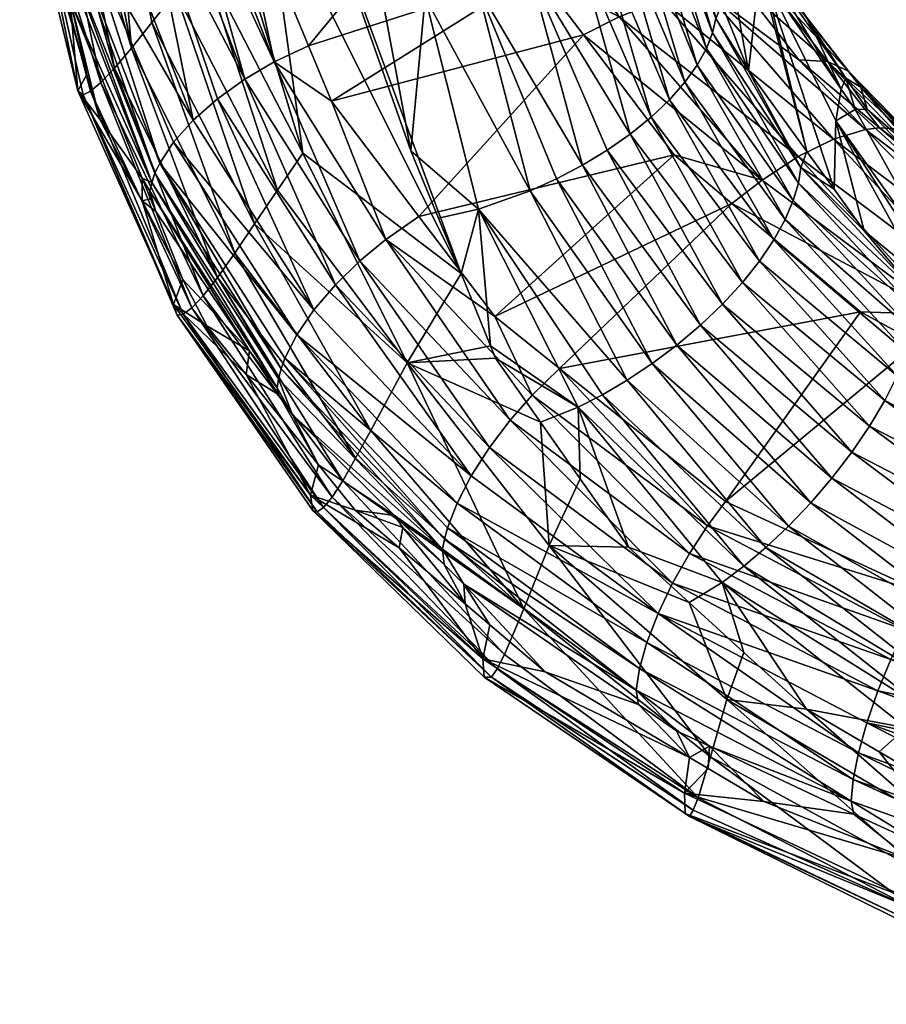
# Model space of a CAD drawing. Extents: x -0.025 to 0.025, y -0.183 to 0.024.
# Tile 1 of 256: x -0.01891 to -0.01126, y -0.18216 to -0.17347. Entities that reach past the tile are written whole.
import ezdxf

# ---------------------------------------------------------------- set-up
doc = ezdxf.new("R2010")
doc.units = 0
doc.layers.add('mesh', color=7, linetype='CONTINUOUS')

msp = doc.modelspace()

# ---------------------------------------------------------------- meshes
at = {"layer": 'mesh'}
mesh = msp.add_polyface(dxfattribs=at)
corners = [(-0.0157053, -0.1733051, 0.1618082), (-0.0158217, -0.1726823, 0.1614373), (-0.0164276, -0.1718772, 0.1611082), (-0.0159016, -0.1714135, 0.1607248), (-0.015458, -0.1746281, 0.1625959), (-0.0170342, -0.1725987, 0.1618075), (-0.0164089, -0.1746507, 0.1629461), (-0.0167436, -0.1722469, 0.1614423), (-0.017298, -0.1729279, 0.1622041), (-0.0178058, -0.1686953, 0.1600737), (-0.017534, -0.1732294, 0.1626318), (-0.0168349, -0.1752741, 0.163776), (-0.016634, -0.174978, 0.1633471), (-0.0177414, -0.173497, 0.1630886), (-0.0171621, -0.1757466, 0.1647086), (-0.0170109, -0.1755326, 0.164231), (-0.0179201, -0.1737233, 0.1635709), (-0.0180672, -0.1689957, 0.160493), (-0.0148713, -0.1731771, 0.1617556), (-0.0153545, -0.1713863, 0.1606982), (-0.0153326, -0.1732721, 0.161743), (-0.0148612, -0.1751446, 0.1628617), (-0.014404, -0.1749818, 0.1628178), (-0.0141721, -0.1748767, 0.1628324), (-0.0139443, -0.174757, 0.1628737), (-0.0161562, -0.1741924, 0.1700918), (-0.0166643, -0.1738444, 0.1698341), (-0.0163599, -0.1737016, 0.1698182), (-0.0156785, -0.1754105, 0.1707393), (-0.0171632, -0.1741709, 0.169711), (-0.0163124, -0.1760335, 0.1705419), (-0.0173771, -0.1743595, 0.1695724), (-0.0170441, -0.1720531, 0.1688994), (-0.0173159, -0.1721438, 0.168879), (-0.0174289, -0.1721815, 0.1688705), (-0.0169206, -0.1739965, 0.1697984), (-0.0175871, -0.1722559, 0.1688191), (-0.0174126, -0.1701709, 0.167892), (-0.013935, -0.1736066, 0.1699903), (-0.0153859, -0.175209, 0.1706894), (-0.0143515, -0.1730561, 0.1696712), (-0.0148698, -0.1718967, 0.1690268), (-0.0151606, -0.1712464, 0.1686654), (-0.0136194, -0.1734476, 0.1698907), (-0.0150153, -0.1757132, 0.1632786), (-0.0144109, -0.1730275, 0.1618626), (-0.014353, -0.1711525, 0.1609899), (-0.0145945, -0.171226, 0.1608878), (-0.0148224, -0.1712955, 0.1607915), (-0.0150419, -0.1713329, 0.160753), (-0.0154951, -0.1713933, 0.160705), (-0.0177821, -0.1723474, 0.1687559)]
mesh.append_faces([[corners[k] for k in face] for face in [(0, 1, 2, 2), (1, 3, 2, 2), (2, 4, 0, 0), (5, 6, 7, 7), (5, 8, 6, 6), (9, 8, 5, 5), (10, 11, 12, 12), (10, 13, 11, 11), (14, 15, 16, 16), (8, 12, 6, 6), (8, 10, 12, 12), (17, 10, 8, 8), (18, 19, 20, 20), (0, 20, 1, 1), (0, 4, 20, 20), (21, 20, 4, 4), (22, 20, 21, 21), (22, 18, 20, 20), (23, 18, 22, 22), (23, 24, 18, 18), (25, 26, 27, 27), (25, 28, 26, 26), (29, 30, 31, 31), (26, 32, 27, 27), (26, 33, 32, 32), (34, 33, 26, 26), (35, 34, 26, 26), (36, 34, 35, 35), (37, 32, 33, 33), (25, 38, 39, 39), (25, 40, 38, 38), (27, 40, 25, 25), (27, 41, 40, 40), (32, 41, 27, 27), (32, 42, 41, 41), (43, 40, 41, 41), (2, 44, 4, 4), (7, 44, 2, 2), (7, 6, 44, 44), (45, 46, 47, 47), (18, 48, 49, 49), (18, 47, 48, 48), (20, 19, 50, 50), (18, 49, 19, 19), (1, 50, 3, 3), (1, 20, 50, 50), (45, 47, 18, 18), (51, 36, 35, 35), (29, 51, 35, 35), (29, 31, 51, 51)]])
mesh = msp.add_polyface(dxfattribs=at)
corners = [(-0.0188713, -0.1716762, 0.1662495), (-0.0188017, -0.1722757, 0.166565), (-0.0188778, -0.1721017, 0.1655249), (-0.0183947, -0.1740996, 0.1665936), (-0.0182008, -0.1743493, 0.167701), (-0.0178273, -0.1750702, 0.1681134), (-0.0183152, -0.1739545, 0.1674847), (-0.0184429, -0.1735138, 0.1672433), (-0.0170109, -0.1755326, 0.164231), (-0.0177414, -0.173497, 0.1630886), (-0.0179201, -0.1737233, 0.1635709), (-0.0188097, -0.172082, 0.1645216), (-0.0181306, -0.1713655, 0.161983), (-0.017534, -0.1732294, 0.1626318), (-0.0183259, -0.1715999, 0.1624664), (-0.0184914, -0.1717898, 0.1629722), (-0.0181912, -0.1740268, 0.1645858), (-0.018627, -0.1719307, 0.163489), (-0.01807, -0.1739013, 0.1640736), (-0.0172882, -0.1759091, 0.1652038), (-0.0171621, -0.1757466, 0.1647086), (-0.0174659, -0.1760711, 0.1662076), (-0.0182839, -0.1741029, 0.1650986), (-0.0183483, -0.1741366, 0.1656062), (-0.0173894, -0.1760163, 0.1657065), (-0.0180672, -0.1689957, 0.160493), (-0.018458, -0.1733084, 0.1677181), (-0.0178268, -0.17487, 0.1685891), (-0.018514, -0.1731699, 0.1676409), (-0.0188457, -0.1714628, 0.1667269), (-0.0177427, -0.174909, 0.1689349), (-0.0184757, -0.173025, 0.1678859), (-0.0184598, -0.1729648, 0.1679878), (-0.0177139, -0.1748262, 0.1690549), (-0.0183941, -0.1728689, 0.1681282), (-0.0176722, -0.1747385, 0.1691718), (-0.0189069, -0.170956, 0.1667785), (-0.0188208, -0.1708114, 0.1670311), (-0.0183132, -0.1727509, 0.1683011), (-0.0175495, -0.1745522, 0.1693889), (-0.0173771, -0.1743595, 0.1695724), (-0.0180827, -0.172541, 0.1685623), (-0.0177821, -0.1723474, 0.1687559), (-0.0179779, -0.1703022, 0.1677848), (-0.0175871, -0.1722559, 0.1688191), (-0.0184844, -0.170528, 0.1674837)]
mesh.append_faces([[corners[k] for k in face] for face in [(0, 1, 2, 2), (3, 4, 5, 5), (3, 6, 4, 4), (7, 6, 3, 3), (8, 9, 10, 10), (2, 3, 11, 11), (2, 7, 3, 3), (1, 7, 2, 2), (12, 9, 13, 13), (12, 10, 9, 9), (14, 10, 12, 12), (14, 15, 10, 10), (16, 17, 11, 11), (16, 18, 17, 17), (19, 18, 16, 16), (18, 15, 17, 17), (18, 10, 15, 15), (20, 10, 18, 18), (21, 22, 23, 23), (23, 11, 3, 3), (22, 11, 23, 23), (22, 16, 11, 11), (24, 16, 22, 22), (25, 12, 13, 13), (4, 26, 27, 27), (6, 26, 4, 4), (7, 26, 6, 6), (7, 28, 26, 26), (1, 28, 7, 7), (1, 29, 28, 28), (0, 29, 1, 1), (30, 27, 26, 26), (31, 26, 28, 28), (31, 30, 26, 26), (32, 30, 31, 31), (32, 33, 30, 30), (34, 33, 32, 32), (34, 35, 33, 33), (31, 28, 29, 29), (36, 31, 29, 29), (36, 32, 31, 31), (37, 34, 32, 32), (38, 35, 34, 34), (38, 39, 35, 35), (38, 40, 39, 39), (41, 40, 38, 38), (41, 42, 40, 40), (42, 43, 44, 44), (37, 38, 34, 34), (45, 41, 38, 38)]])
mesh = msp.add_polyface(dxfattribs=at)
corners = [(-0.0127667, -0.1734613, 0.1641962), (-0.0129489, -0.1727241, 0.1639647), (-0.0132119, -0.1719844, 0.1632672), (-0.0127141, -0.1733387, 0.1643637), (-0.0144109, -0.1730275, 0.1618626), (-0.0148713, -0.1731771, 0.1617556), (-0.0139443, -0.174757, 0.1628737), (-0.0133059, -0.1722214, 0.1628897), (-0.0127963, -0.1735894, 0.1640064), (-0.0132466, -0.1721003, 0.1630788), (-0.0128507, -0.1737272, 0.1638177), (-0.0133912, -0.1723457, 0.1627034), (-0.0129318, -0.1738729, 0.163634), (-0.0135031, -0.1724711, 0.162524), (-0.0130404, -0.1740243, 0.1634598), (-0.0136412, -0.1725952, 0.1623555), (-0.0131762, -0.1741785, 0.1632995), (-0.013804, -0.1727153, 0.1622019), (-0.0133377, -0.1743322, 0.1631575), (-0.0139891, -0.1728289, 0.1620667), (-0.0135222, -0.174482, 0.1630374), (-0.013726, -0.1746246, 0.1629422), (-0.0120405, -0.1749147, 0.1648884), (-0.012086, -0.1750685, 0.1646987), (-0.0121576, -0.1752361, 0.1645165), (-0.0122565, -0.1754149, 0.1643471), (-0.0123825, -0.1756018, 0.1641952), (-0.0120192, -0.1747761, 0.1650811), (-0.0153859, -0.175209, 0.1706894), (-0.013935, -0.1736066, 0.1699903), (-0.0131347, -0.1746641, 0.1706036), (-0.0117309, -0.1745259, 0.1702109), (-0.0132442, -0.1732974, 0.1696993), (-0.0128772, -0.1731998, 0.1694265), (-0.0120418, -0.1746799, 0.1705119), (-0.012359, -0.174887, 0.1707358), (-0.0136194, -0.1734476, 0.1698907), (-0.0143515, -0.1730561, 0.1696712), (-0.0120791, -0.1733059, 0.1682797), (-0.0126899, -0.1725193, 0.1682898), (-0.0124864, -0.1726388, 0.1678828), (-0.0122741, -0.1732043, 0.1686915), (-0.0129761, -0.172458, 0.1686729), (-0.0125456, -0.1731672, 0.1690832), (-0.0145177, -0.1717936, 0.1689594), (-0.012037, -0.1738277, 0.1694741), (-0.013692, -0.1716781, 0.1685643), (-0.0128175, -0.1719283, 0.1674711), (-0.0123705, -0.1728026, 0.167481), (-0.0124803, -0.1739248, 0.1647457), (-0.0141922, -0.1710779, 0.161105), (-0.0128694, -0.1717776, 0.1660569), (-0.0123799, -0.1730324, 0.1668054), (-0.0123701, -0.1729206, 0.167087), (-0.0126198, -0.1722692, 0.1667109), (-0.0123415, -0.1730888, 0.166841), (-0.0127003, -0.172102, 0.1670706)]
mesh.append_faces([[corners[k] for k in face] for face in [(0, 1, 2, 2), (0, 3, 1, 1), (4, 5, 6, 6), (7, 8, 9, 9), (7, 10, 8, 8), (11, 10, 7, 7), (11, 12, 10, 10), (13, 12, 11, 11), (13, 14, 12, 12), (15, 14, 13, 13), (15, 16, 14, 14), (17, 16, 15, 15), (17, 18, 16, 16), (19, 18, 17, 17), (19, 20, 18, 18), (4, 20, 19, 19), (4, 21, 20, 20), (6, 21, 4, 4), (10, 22, 8, 8), (12, 23, 10, 10), (14, 24, 12, 12), (16, 25, 14, 14), (18, 26, 16, 16), (0, 8, 27, 27), (0, 9, 8, 8), (2, 9, 0, 0), (28, 29, 30, 30), (31, 32, 33, 33), (31, 34, 32, 32), (35, 29, 36, 36), (35, 30, 29, 29), (29, 37, 36, 36), (38, 39, 40, 40), (41, 42, 39, 39), (43, 42, 41, 41), (32, 36, 44, 44), (34, 36, 32, 32), (34, 35, 36, 36), (33, 43, 45, 45), (46, 43, 33, 33), (46, 42, 43, 43), (47, 48, 40, 40), (49, 3, 0, 0), (19, 50, 4, 4), (3, 51, 1, 1), (49, 51, 3, 3), (49, 52, 51, 51), (52, 53, 54, 54), (52, 55, 53, 53), (56, 53, 48, 48)]])
mesh = msp.add_polyface(dxfattribs=at)
corners = [(-0.0128507, -0.1737272, 0.1638177), (-0.012086, -0.1750685, 0.1646987), (-0.0120405, -0.1749147, 0.1648884), (-0.0120192, -0.1747761, 0.1650811), (-0.0127963, -0.1735894, 0.1640064), (-0.0106773, -0.1758124, 0.1667411), (-0.0115408, -0.1742649, 0.1675839), (-0.0117095, -0.1743661, 0.1668668), (-0.0117258, -0.1749681, 0.1654757), (-0.0123415, -0.1730888, 0.166841), (-0.0119665, -0.1746352, 0.1652428), (-0.0119656, -0.1734591, 0.1678765), (-0.0118857, -0.1736128, 0.1675132), (-0.0116225, -0.173989, 0.1677447), (-0.0128772, -0.1731998, 0.1694265), (-0.0114483, -0.174441, 0.1698455), (-0.0117309, -0.1745259, 0.1702109), (-0.01091, -0.1747162, 0.1684229), (-0.0109685, -0.1746682, 0.1681797), (-0.0108575, -0.1747657, 0.1682438), (-0.010938, -0.1746319, 0.1686132), (-0.0114888, -0.1740681, 0.1682539), (-0.010982, -0.1745594, 0.1688127), (-0.0115985, -0.1739259, 0.1686583), (-0.0111202, -0.1744582, 0.1692286), (-0.0117829, -0.1738417, 0.1690744), (-0.0110426, -0.1745008, 0.1690188), (-0.0113242, -0.1744274, 0.1696456), (-0.012037, -0.1738277, 0.1694741), (-0.0112143, -0.1744334, 0.1694388), (-0.0124864, -0.1726388, 0.1678828), (-0.0123705, -0.1728026, 0.167481), (-0.0120791, -0.1733059, 0.1682797), (-0.0122741, -0.1732043, 0.1686915), (-0.0126899, -0.1725193, 0.1682898), (-0.0125456, -0.1731672, 0.1690832), (-0.0099584, -0.1754657, 0.1703031), (-0.0098697, -0.175454, 0.1700914), (-0.0097929, -0.175463, 0.1698777), (-0.0124803, -0.1739248, 0.1647457), (-0.0127667, -0.1734613, 0.1641962), (-0.0116639, -0.1740842, 0.1674698), (-0.0123799, -0.1730324, 0.1668054), (-0.0114323, -0.1742608, 0.167912), (-0.0105739, -0.1751559, 0.1681236), (-0.0123701, -0.1729206, 0.167087)]
mesh.append_faces([[corners[k] for k in face] for face in [(0, 1, 2, 2), (3, 4, 2, 2), (5, 6, 7, 7), (8, 9, 10, 10), (8, 7, 9, 9), (11, 12, 13, 13), (14, 15, 16, 16), (17, 18, 19, 19), (20, 18, 17, 17), (20, 21, 18, 18), (22, 21, 20, 20), (22, 23, 21, 21), (23, 24, 25, 25), (23, 26, 24, 24), (22, 26, 23, 23), (25, 27, 28, 28), (25, 29, 27, 27), (24, 29, 25, 25), (11, 30, 31, 31), (32, 30, 11, 11), (33, 34, 32, 32), (21, 11, 13, 13), (21, 32, 11, 11), (23, 32, 21, 21), (23, 33, 32, 32), (25, 33, 23, 23), (25, 35, 33, 33), (28, 35, 25, 25), (29, 36, 27, 27), (24, 37, 29, 29), (26, 38, 24, 24), (15, 28, 27, 27), (14, 28, 15, 15), (39, 3, 10, 10), (39, 40, 3, 3), (9, 7, 41, 41), (7, 6, 41, 41), (10, 42, 39, 39), (10, 9, 42, 42), (43, 44, 18, 18), (43, 6, 44, 44), (13, 6, 43, 43), (13, 41, 6, 6), (12, 41, 13, 13), (45, 41, 12, 12), (45, 9, 41, 41), (11, 45, 12, 12), (21, 43, 18, 18), (13, 43, 21, 21), (11, 31, 45, 45)]])
mesh = msp.add_polyface(dxfattribs=at)
corners = [(-0.01755, -0.1759845, 0.1676583), (-0.0174676, -0.1757647, 0.1685106), (-0.0172554, -0.1761743, 0.1687449), (-0.016911, -0.1766031, 0.1690017), (-0.0168349, -0.1752741, 0.163776), (-0.0177414, -0.173497, 0.1630886), (-0.0170109, -0.1755326, 0.164231), (-0.0158113, -0.1770982, 0.1648918), (-0.0172882, -0.1759091, 0.1652038), (-0.0171621, -0.1757466, 0.1647086), (-0.01807, -0.1739013, 0.1640736), (-0.0160581, -0.1775405, 0.1658109), (-0.0159442, -0.1773422, 0.1653415), (-0.0163434, -0.1776686, 0.1686698), (-0.0175178, -0.1760804, 0.166702), (-0.0163225, -0.1778047, 0.16775), (-0.0162848, -0.177814, 0.1672717), (-0.0174659, -0.1760711, 0.1662076), (-0.0173894, -0.1760163, 0.1657065), (-0.0182839, -0.1741029, 0.1650986), (-0.0162282, -0.1777768, 0.1667851), (-0.0161527, -0.1776867, 0.1662954), (-0.0183483, -0.1741366, 0.1656062), (-0.0178273, -0.1750702, 0.1681134), (-0.0183947, -0.1740996, 0.1665936), (-0.0181912, -0.1740268, 0.1645858), (-0.0177075, -0.1751653, 0.1687538), (-0.0168812, -0.1763939, 0.1694714), (-0.0166205, -0.1767814, 0.1696977), (-0.0177527, -0.1750534, 0.1686914), (-0.0178268, -0.17487, 0.1685891), (-0.0182008, -0.1743493, 0.167701), (-0.0177591, -0.1749863, 0.1688135), (-0.0177427, -0.174909, 0.1689349), (-0.0176722, -0.1747385, 0.1691718), (-0.0175495, -0.1745522, 0.1693889), (-0.0164631, -0.1762533, 0.170374), (-0.0163124, -0.1760335, 0.1705419), (-0.0173771, -0.1743595, 0.1695724), (-0.0165681, -0.1764587, 0.1701684), (-0.0166025, -0.1765529, 0.1700559), (-0.0177139, -0.1748262, 0.1690549), (-0.0166253, -0.17664, 0.1699393), (-0.0166368, -0.1767196, 0.1698205), (-0.0161232, -0.1758118, 0.1706613), (-0.0171632, -0.1741709, 0.169711), (-0.016501, -0.1769591, 0.1698016)]
mesh.append_faces([[corners[k] for k in face] for face in [(0, 1, 2, 2), (3, 0, 2, 2), (4, 5, 6, 6), (6, 7, 4, 4), (8, 9, 10, 10), (11, 9, 8, 8), (12, 6, 9, 9), (13, 0, 3, 3), (13, 14, 0, 0), (15, 16, 14, 14), (17, 18, 19, 19), (20, 18, 17, 17), (20, 21, 18, 18), (14, 22, 0, 0), (14, 17, 22, 22), (16, 17, 14, 14), (16, 20, 17, 17), (0, 23, 1, 1), (0, 24, 23, 23), (22, 24, 0, 0), (18, 8, 25, 25), (21, 8, 18, 18), (21, 11, 8, 8), (1, 23, 26, 26), (27, 1, 26, 26), (3, 27, 28, 28), (2, 27, 3, 3), (2, 1, 27, 27), (23, 29, 26, 26), (23, 30, 29, 29), (31, 30, 23, 23), (32, 30, 33, 33), (32, 29, 30, 30), (26, 29, 32, 32), (34, 35, 36, 36), (37, 35, 38, 38), (37, 36, 35, 35), (39, 34, 36, 36), (40, 34, 39, 39), (40, 41, 34, 34), (42, 41, 40, 40), (42, 33, 41, 41), (43, 33, 42, 42), (43, 32, 33, 33), (27, 32, 43, 43), (27, 26, 32, 32), (44, 37, 45, 45), (43, 28, 27, 27), (43, 46, 28, 28), (42, 46, 43, 43)]])
mesh = msp.add_polyface(dxfattribs=at)
corners = [(-0.0154887, -0.1765, 0.1640634), (-0.0147107, -0.1764598, 0.1637483), (-0.0147549, -0.1763516, 0.1636802), (-0.0143144, -0.1770238, 0.1641216), (-0.0168349, -0.1752741, 0.163776), (-0.016634, -0.174978, 0.1633471), (-0.0158113, -0.1770982, 0.1648918), (-0.0160581, -0.1775405, 0.1658109), (-0.0159442, -0.1773422, 0.1653415), (-0.0171621, -0.1757466, 0.1647086), (-0.0170109, -0.1755326, 0.164231), (-0.0164089, -0.1746507, 0.1629461), (-0.0139815, -0.176892, 0.1639567), (-0.0148612, -0.1751446, 0.1628617), (-0.0133286, -0.1765071, 0.1638325), (-0.0119317, -0.1777363, 0.1647312), (-0.0131114, -0.1763443, 0.1638454), (-0.0135493, -0.1766538, 0.1638486), (-0.0121276, -0.1779415, 0.1647481), (-0.015458, -0.1746281, 0.1625959), (-0.0152146, -0.1752247, 0.1629713), (-0.0135222, -0.174482, 0.1630374), (-0.0125343, -0.1757926, 0.1640659), (-0.0133377, -0.1743322, 0.1631575), (-0.0127092, -0.175983, 0.1639628), (-0.013726, -0.1746246, 0.1629422), (-0.0129031, -0.1761683, 0.1638888), (-0.0139443, -0.174757, 0.1628737), (-0.0141721, -0.1748767, 0.1628324), (-0.014404, -0.1749818, 0.1628178), (-0.0137684, -0.1767824, 0.1638911), (-0.0149247, -0.1774962, 0.1714272), (-0.0164631, -0.1762533, 0.170374), (-0.0163124, -0.1760335, 0.1705419), (-0.0143866, -0.1767853, 0.1715688), (-0.0147181, -0.1760903, 0.1712075), (-0.0141459, -0.1765493, 0.1714933), (-0.0156785, -0.1754105, 0.1707393), (-0.0153859, -0.175209, 0.1706894), (-0.0161562, -0.1741924, 0.1700918), (-0.0147651, -0.1772477, 0.1715301), (-0.0159073, -0.1756006, 0.1707268), (-0.0145817, -0.1770065, 0.1715766), (-0.0161232, -0.1758118, 0.1706613), (-0.0169206, -0.1739965, 0.1697984), (-0.0171632, -0.1741709, 0.169711), (-0.0166643, -0.1738444, 0.1698341), (-0.0165681, -0.1764587, 0.1701684), (-0.0151617, -0.1780554, 0.170967), (-0.0166025, -0.1765529, 0.1700559), (-0.0126259, -0.1750934, 0.1708644), (-0.0131347, -0.1746641, 0.1706036), (-0.0150153, -0.1757132, 0.1632786)]
mesh.append_faces([[corners[k] for k in face] for face in [(0, 1, 2, 2), (0, 3, 1, 1), (4, 0, 5, 5), (4, 6, 0, 0), (7, 8, 9, 9), (8, 6, 10, 10), (11, 5, 0, 0), (12, 1, 3, 3), (12, 2, 1, 1), (13, 2, 12, 12), (14, 15, 16, 16), (17, 18, 14, 14), (13, 19, 20, 20), (21, 22, 23, 23), (21, 24, 22, 22), (25, 24, 21, 21), (25, 26, 24, 24), (27, 26, 25, 25), (27, 16, 26, 26), (28, 16, 27, 27), (28, 14, 16, 16), (29, 14, 28, 28), (29, 17, 14, 14), (13, 17, 29, 29), (13, 30, 17, 17), (12, 30, 13, 13), (31, 32, 33, 33), (34, 35, 36, 36), (37, 35, 34, 34), (37, 38, 35, 35), (39, 38, 37, 37), (40, 41, 42, 42), (43, 41, 40, 40), (43, 44, 41, 41), (45, 44, 43, 43), (43, 31, 33, 33), (40, 31, 43, 43), (42, 37, 34, 34), (41, 37, 42, 42), (41, 46, 37, 37), (44, 46, 41, 41), (47, 48, 49, 49), (35, 50, 36, 36), (35, 51, 50, 50), (38, 51, 35, 35), (20, 19, 52, 52), (52, 0, 2, 2), (11, 0, 52, 52), (13, 52, 2, 2), (20, 52, 13, 13)]])
mesh = msp.add_polyface(dxfattribs=at)
corners = [(-0.0120192, -0.1747761, 0.1650811), (-0.0117258, -0.1749681, 0.1654757), (-0.0119665, -0.1746352, 0.1652428), (-0.0114593, -0.1753367, 0.1657336), (-0.0109773, -0.1759097, 0.1658905), (-0.0109437, -0.1757628, 0.1660513), (-0.0103636, -0.1765493, 0.1660546), (-0.012086, -0.1750685, 0.1646987), (-0.0109897, -0.1760554, 0.1656924), (-0.0120405, -0.1749147, 0.1648884), (-0.0110243, -0.1762224, 0.1654992), (-0.0121576, -0.1752361, 0.1645165), (-0.0110832, -0.1764093, 0.1653163), (-0.0122565, -0.1754149, 0.1643471), (-0.0111677, -0.1766138, 0.1651495), (-0.0123825, -0.1756018, 0.1641952), (-0.0112779, -0.176832, 0.1650046), (-0.0125343, -0.1757926, 0.1640659), (-0.0114126, -0.1770592, 0.164887), (-0.0127092, -0.175983, 0.1639628), (-0.0115691, -0.1772896, 0.1648007), (-0.0129031, -0.1761683, 0.1638888), (-0.0117438, -0.1775173, 0.1647484), (-0.0131114, -0.1763443, 0.1638454), (-0.0119317, -0.1777363, 0.1647312), (-0.0133286, -0.1765071, 0.1638325), (-0.0121276, -0.1779415, 0.1647481), (-0.0129318, -0.1738729, 0.163634), (-0.0130404, -0.1740243, 0.1634598), (-0.0131762, -0.1741785, 0.1632995), (-0.0133377, -0.1743322, 0.1631575), (-0.0100116, -0.1780964, 0.1655881), (-0.0099016, -0.177837, 0.1656957), (-0.0098132, -0.1775914, 0.1658353), (-0.0104439, -0.1769168, 0.1656752), (-0.0103924, -0.1767216, 0.1658591), (-0.0117095, -0.1743661, 0.1668668), (-0.0106587, -0.1759984, 0.166227), (-0.0106773, -0.1758124, 0.1667411), (-0.0126822, -0.1777232, 0.1722245), (-0.0114935, -0.1760489, 0.1714447), (-0.0109917, -0.1763237, 0.1716203), (-0.0141459, -0.1765493, 0.1714933), (-0.0126259, -0.1750934, 0.1708644), (-0.0107759, -0.1760728, 0.1714642), (-0.0117309, -0.1745259, 0.1702109), (-0.0114483, -0.174441, 0.1698455), (-0.0102819, -0.1756246, 0.1708914), (-0.0105268, -0.1758222, 0.1712145), (-0.0120418, -0.1746799, 0.1705119), (-0.0131347, -0.1746641, 0.1706036), (-0.012359, -0.174887, 0.1707358), (-0.0105739, -0.1751559, 0.1681236), (-0.0115408, -0.1742649, 0.1675839)]
mesh.append_faces([[corners[k] for k in face] for face in [(0, 1, 2, 2), (0, 3, 1, 1), (4, 3, 0, 0), (4, 5, 3, 3), (6, 5, 4, 4), (7, 8, 9, 9), (7, 10, 8, 8), (11, 10, 7, 7), (11, 12, 10, 10), (13, 12, 11, 11), (13, 14, 12, 12), (15, 14, 13, 13), (15, 16, 14, 14), (17, 16, 15, 15), (17, 18, 16, 16), (19, 18, 17, 17), (19, 20, 18, 18), (21, 20, 19, 19), (21, 22, 20, 20), (23, 22, 21, 21), (23, 24, 22, 22), (25, 26, 24, 24), (27, 11, 7, 7), (28, 13, 11, 11), (29, 15, 13, 13), (30, 17, 15, 15), (31, 18, 20, 20), (32, 16, 18, 18), (33, 14, 16, 16), (34, 12, 14, 14), (35, 10, 12, 12), (6, 8, 10, 10), (4, 9, 8, 8), (0, 9, 4, 4), (3, 36, 1, 1), (36, 37, 38, 38), (36, 5, 37, 37), (3, 5, 36, 36), (39, 40, 41, 41), (42, 40, 39, 39), (42, 43, 40, 40), (44, 41, 40, 40), (45, 46, 47, 47), (48, 49, 45, 45), (48, 44, 49, 49), (43, 50, 51, 51), (44, 51, 49, 49), (44, 43, 51, 51), (40, 43, 44, 44), (38, 52, 53, 53)]])
mesh = msp.add_polyface(dxfattribs=at)
corners = [(-0.0103636, -0.1765493, 0.1660546), (-0.0106587, -0.1759984, 0.166227), (-0.0109437, -0.1757628, 0.1660513), (-0.0103365, -0.1762648, 0.1664256), (-0.0103924, -0.1767216, 0.1658591), (-0.0096804, -0.1769861, 0.1663841), (-0.0097034, -0.1771627, 0.1661862), (-0.0104439, -0.1769168, 0.1656752), (-0.0097472, -0.1773653, 0.166001), (-0.0098132, -0.1775914, 0.1658353), (-0.0094166, -0.1768197, 0.1668565), (-0.0096643, -0.1766946, 0.1667566), (-0.0111677, -0.1766138, 0.1651495), (-0.0110832, -0.1764093, 0.1653163), (-0.0110243, -0.1762224, 0.1654992), (-0.0109773, -0.1759097, 0.1658905), (-0.0109897, -0.1760554, 0.1656924), (-0.0106773, -0.1758124, 0.1667411), (-0.0096569, -0.1758872, 0.1685431), (-0.0101496, -0.1755469, 0.1683604), (-0.0109232, -0.1785393, 0.1727705), (-0.0109917, -0.1763237, 0.1716203), (-0.0098332, -0.1769583, 0.1720259), (-0.01008, -0.1754485, 0.1686925), (-0.0095727, -0.1757234, 0.1688863), (-0.010562, -0.1750252, 0.1684144), (-0.0114483, -0.174441, 0.1698455), (-0.0100577, -0.1754984, 0.1705093), (-0.0102819, -0.1756246, 0.1708914), (-0.01091, -0.1747162, 0.1684229), (-0.0085907, -0.17646, 0.1714369), (-0.0105268, -0.1758222, 0.1712145), (-0.0087662, -0.1766872, 0.1717748), (-0.0117309, -0.1745259, 0.1702109), (-0.0089439, -0.1769669, 0.1720426), (-0.0107759, -0.1760728, 0.1714642), (-0.0108575, -0.1747657, 0.1682438), (-0.0112143, -0.1744334, 0.1694388), (-0.0098697, -0.175454, 0.1700914), (-0.0099584, -0.1754657, 0.1703031), (-0.0111202, -0.1744582, 0.1692286), (-0.0097929, -0.175463, 0.1698777), (-0.0110426, -0.1745008, 0.1690188), (-0.0097287, -0.1754916, 0.1696654), (-0.010982, -0.1745594, 0.1688127), (-0.0096773, -0.1755383, 0.1694579), (-0.010938, -0.1746319, 0.1686132), (-0.0096387, -0.1756013, 0.1692578), (-0.0096125, -0.1756782, 0.1690676), (-0.0113242, -0.1744274, 0.1696456), (-0.0099816, -0.1765344, 0.1666287), (-0.0105739, -0.1751559, 0.1681236), (-0.0109685, -0.1746682, 0.1681797)]
mesh.append_faces([[corners[k] for k in face] for face in [(0, 1, 2, 2), (3, 1, 0, 0), (4, 5, 0, 0), (4, 6, 5, 5), (7, 6, 4, 4), (7, 8, 6, 6), (9, 8, 7, 7), (5, 10, 11, 11), (7, 12, 9, 9), (4, 13, 7, 7), (0, 14, 4, 4), (15, 16, 0, 0), (17, 1, 3, 3), (10, 18, 19, 19), (20, 21, 22, 22), (23, 18, 24, 24), (23, 19, 18, 18), (25, 19, 23, 23), (26, 27, 28, 28), (29, 25, 23, 23), (30, 28, 27, 27), (31, 28, 32, 32), (33, 28, 31, 31), (34, 35, 31, 31), (34, 21, 35, 35), (22, 21, 34, 34), (29, 36, 25, 25), (37, 38, 39, 39), (40, 41, 38, 38), (42, 43, 41, 41), (44, 43, 42, 42), (44, 45, 43, 43), (46, 45, 44, 44), (46, 47, 45, 45), (29, 47, 46, 46), (29, 48, 47, 47), (23, 48, 29, 29), (23, 24, 48, 48), (27, 49, 39, 39), (26, 49, 27, 27), (5, 11, 50, 50), (0, 50, 3, 3), (0, 5, 50, 50), (51, 10, 19, 19), (51, 11, 10, 10), (50, 11, 51, 51), (50, 51, 17, 17), (17, 3, 50, 50), (25, 51, 19, 19), (36, 51, 25, 25), (52, 51, 36, 36)]])
mesh = msp.add_polyface(dxfattribs=at)
corners = [(-0.0163434, -0.1776686, 0.1686698), (-0.0162711, -0.1773996, 0.1694789), (-0.0159491, -0.1778004, 0.169719), (-0.016911, -0.1766031, 0.1690017), (-0.0148216, -0.1791109, 0.1695807), (-0.0147612, -0.1788125, 0.1703538), (-0.0142733, -0.1792283, 0.1706145), (-0.014462, -0.1786696, 0.165908), (-0.0159442, -0.1773422, 0.1653415), (-0.0160581, -0.1775405, 0.1658109), (-0.0158113, -0.1770982, 0.1648918), (-0.0154887, -0.1765, 0.1640634), (-0.0142392, -0.1781133, 0.1650903), (-0.0143144, -0.1770238, 0.1641216), (-0.0163225, -0.1778047, 0.16775), (-0.01481, -0.1792729, 0.168692), (-0.0147474, -0.1792745, 0.1677564), (-0.0155594, -0.1781324, 0.1699272), (-0.0175178, -0.1760804, 0.166702), (-0.0162848, -0.177814, 0.1672717), (-0.0146962, -0.179201, 0.1672801), (-0.0161527, -0.1776867, 0.1662954), (-0.0162282, -0.1777768, 0.1667851), (-0.0146316, -0.1790729, 0.166808), (-0.0130455, -0.1802967, 0.1703622), (-0.015529, -0.177953, 0.1703191), (-0.0166205, -0.1767814, 0.1696977), (-0.016501, -0.1769591, 0.1698016), (-0.0134718, -0.1793892, 0.1716441), (-0.0151782, -0.1781449, 0.1708529), (-0.0151617, -0.1780554, 0.170967), (-0.0150501, -0.1777372, 0.1712724), (-0.0164631, -0.1762533, 0.170374), (-0.0149247, -0.1774962, 0.1714272), (-0.0165681, -0.1764587, 0.1701684), (-0.0147651, -0.1772477, 0.1715301), (-0.0132772, -0.1787133, 0.1721976), (-0.0166253, -0.17664, 0.1699393), (-0.0166025, -0.1765529, 0.1700559), (-0.0151351, -0.1779569, 0.1710762), (-0.0133765, -0.1789693, 0.1720527), (-0.0149778, -0.1786279, 0.170238), (-0.0149896, -0.1784519, 0.1707164), (-0.0134512, -0.1795165, 0.1714004), (-0.0151635, -0.1782802, 0.1706111), (-0.0156031, -0.177846, 0.170345)]
mesh.append_faces([[corners[k] for k in face] for face in [(0, 1, 2, 2), (0, 3, 1, 1), (4, 5, 6, 6), (7, 8, 9, 9), (7, 10, 8, 8), (7, 11, 10, 10), (12, 11, 7, 7), (12, 13, 11, 11), (14, 15, 16, 16), (14, 4, 15, 15), (0, 4, 14, 14), (0, 17, 4, 4), (2, 17, 0, 0), (14, 18, 0, 0), (16, 19, 14, 14), (20, 21, 22, 22), (20, 23, 21, 21), (24, 15, 4, 4), (16, 22, 19, 19), (16, 20, 22, 22), (23, 9, 21, 21), (23, 7, 9, 9), (2, 25, 17, 17), (1, 26, 27, 27), (3, 26, 1, 1), (28, 29, 30, 30), (31, 32, 33, 33), (34, 32, 31, 31), (35, 36, 33, 33), (37, 29, 27, 27), (38, 29, 37, 37), (38, 30, 29, 29), (34, 39, 30, 30), (31, 39, 34, 34), (31, 40, 39, 39), (4, 17, 41, 41), (41, 5, 4, 4), (17, 25, 41, 41), (42, 6, 5, 5), (43, 6, 42, 42), (44, 25, 45, 45), (44, 41, 25, 25), (42, 41, 44, 44), (5, 41, 42, 42), (2, 45, 25, 25), (1, 45, 2, 2), (1, 27, 45, 45), (29, 45, 27, 27), (29, 44, 45, 45), (42, 44, 29, 29)]])
mesh = msp.add_polyface(dxfattribs=at)
corners = [(-0.0108373, -0.1805492, 0.1667127), (-0.0119691, -0.1795578, 0.1658457), (-0.0126702, -0.1794708, 0.1659826), (-0.0125201, -0.1790556, 0.1654969), (-0.0127121, -0.1784378, 0.1649722), (-0.0130036, -0.1786149, 0.1651908), (-0.0135493, -0.1766538, 0.1638486), (-0.0123262, -0.1781285, 0.1647965), (-0.0121276, -0.1779415, 0.1647481), (-0.0137684, -0.1767824, 0.1638911), (-0.0125224, -0.1782945, 0.1648728), (-0.0101409, -0.1783628, 0.165517), (-0.0083782, -0.1788835, 0.1661488), (-0.0100116, -0.1780964, 0.1655881), (-0.010286, -0.1786285, 0.1654849), (-0.0084734, -0.1791788, 0.1660898), (-0.0104427, -0.1788862, 0.1654922), (-0.0085812, -0.1794753, 0.1660744), (-0.0106062, -0.1791289, 0.165537), (-0.0086981, -0.1797638, 0.1661023), (-0.0107715, -0.1793512, 0.1656157), (-0.0088203, -0.1800363, 0.1661708), (-0.0109343, -0.1795491, 0.1657232), (-0.0089439, -0.180286, 0.166275), (-0.0110908, -0.1797206, 0.1658536), (-0.0119317, -0.1777363, 0.1647312), (-0.0117438, -0.1775173, 0.1647484), (-0.0115691, -0.1772896, 0.1648007), (-0.0099016, -0.177837, 0.1656957), (-0.0114126, -0.1770592, 0.164887), (-0.0098132, -0.1775914, 0.1658353), (-0.0112779, -0.176832, 0.1650046), (-0.0128412, -0.1779376, 0.1722952), (-0.0126822, -0.1777232, 0.1722245), (-0.0109232, -0.1785393, 0.1727705), (-0.0113381, -0.1793958, 0.1729175), (-0.0114356, -0.1796772, 0.1728368), (-0.0132772, -0.1787133, 0.1721976), (-0.0093922, -0.1801029, 0.1734112), (-0.0093108, -0.179814, 0.1734235), (-0.0092229, -0.1795435, 0.1733788), (-0.0111016, -0.1788565, 0.1729014), (-0.0098343, -0.1790446, 0.1731085), (-0.0112241, -0.1791168, 0.1729376), (-0.0130001, -0.1781818, 0.1723192), (-0.0131489, -0.1784453, 0.1722877), (-0.0115564, -0.1801774, 0.1725141), (-0.0115755, -0.1803691, 0.1722975), (-0.0134416, -0.1791982, 0.1718633), (-0.0133765, -0.1789693, 0.1720527), (-0.0115096, -0.1799431, 0.172699), (-0.0098332, -0.1769583, 0.1720259), (-0.0109917, -0.1763237, 0.1716203), (-0.0096612, -0.1770526, 0.1720862)]
mesh.append_faces([[corners[k] for k in face] for face in [(0, 1, 2, 2), (1, 3, 2, 2), (4, 3, 1, 1), (4, 5, 3, 3), (6, 7, 8, 8), (9, 10, 7, 7), (11, 12, 13, 13), (14, 15, 11, 11), (16, 17, 14, 14), (18, 19, 16, 16), (20, 21, 18, 18), (22, 23, 20, 20), (24, 4, 1, 1), (22, 4, 24, 24), (22, 10, 4, 4), (20, 10, 22, 22), (20, 7, 10, 10), (18, 7, 20, 20), (18, 8, 7, 7), (16, 8, 18, 18), (16, 25, 8, 8), (14, 25, 16, 16), (14, 26, 25, 25), (11, 26, 14, 14), (11, 27, 26, 26), (13, 27, 11, 11), (28, 29, 13, 13), (30, 31, 28, 28), (32, 33, 34, 34), (35, 36, 37, 37), (35, 38, 36, 36), (39, 38, 35, 35), (40, 41, 42, 42), (43, 41, 40, 40), (43, 44, 41, 41), (45, 44, 43, 43), (45, 35, 37, 37), (43, 35, 45, 45), (43, 39, 35, 35), (40, 39, 43, 43), (46, 47, 48, 48), (46, 49, 50, 50), (48, 49, 46, 46), (41, 34, 42, 42), (41, 32, 34, 34), (44, 32, 41, 41), (36, 50, 37, 37), (34, 51, 42, 42), (33, 52, 34, 34), (51, 53, 42, 42)]])
mesh = msp.add_polyface(dxfattribs=at)
corners = [(-0.0130455, -0.1802967, 0.1703622), (-0.0130013, -0.1799831, 0.1711117), (-0.0128364, -0.1800809, 0.1711761), (-0.0142392, -0.1781133, 0.1650903), (-0.0135395, -0.1781265, 0.1648516), (-0.013963, -0.1775238, 0.1644526), (-0.0130036, -0.1786149, 0.1651908), (-0.0126702, -0.1794708, 0.1659826), (-0.0125201, -0.1790556, 0.1654969), (-0.0148216, -0.1791109, 0.1695807), (-0.0142733, -0.1792283, 0.1706145), (-0.0123453, -0.1803724, 0.171368), (-0.0128153, -0.1799777, 0.166784), (-0.014462, -0.1786696, 0.165908), (-0.0143144, -0.1770238, 0.1641216), (-0.0129253, -0.1803379, 0.1676624), (-0.0146316, -0.1790729, 0.166808), (-0.0146962, -0.179201, 0.1672801), (-0.0130392, -0.1804772, 0.1694965), (-0.01481, -0.1792729, 0.168692), (-0.0147474, -0.1792745, 0.1677564), (-0.0129998, -0.1805047, 0.1685857), (-0.012967, -0.1804474, 0.1681222), (-0.0139815, -0.176892, 0.1639567), (-0.0127121, -0.1784378, 0.1649722), (-0.0137684, -0.1767824, 0.1638911), (-0.0123262, -0.1781285, 0.1647965), (-0.0135493, -0.1766538, 0.1638486), (-0.0125224, -0.1782945, 0.1648728), (-0.0128248, -0.1798835, 0.1716413), (-0.0134512, -0.1795165, 0.1714004), (-0.0131135, -0.1797478, 0.1715492), (-0.0150501, -0.1777372, 0.1712724), (-0.0149247, -0.1774962, 0.1714272), (-0.0132772, -0.1787133, 0.1721976), (-0.0128412, -0.1779376, 0.1722952), (-0.0141459, -0.1765493, 0.1714933), (-0.0126822, -0.1777232, 0.1722245), (-0.0143866, -0.1767853, 0.1715688), (-0.0131489, -0.1784453, 0.1722877), (-0.0145817, -0.1770065, 0.1715766), (-0.0130001, -0.1781818, 0.1723192), (-0.0147651, -0.1772477, 0.1715301), (-0.0134718, -0.1793892, 0.1716441), (-0.0115755, -0.1803691, 0.1722975), (-0.0134416, -0.1791982, 0.1718633), (-0.0151617, -0.1780554, 0.170967), (-0.0151351, -0.1779569, 0.1710762), (-0.0133765, -0.1789693, 0.1720527), (-0.0115096, -0.1799431, 0.172699), (-0.0149896, -0.1784519, 0.1707164), (-0.0151782, -0.1781449, 0.1708529)]
mesh.append_faces([[corners[k] for k in face] for face in [(0, 1, 2, 2), (3, 4, 5, 5), (3, 6, 4, 4), (7, 6, 3, 3), (7, 8, 6, 6), (9, 10, 1, 1), (11, 0, 2, 2), (3, 12, 7, 7), (3, 13, 12, 12), (5, 14, 3, 3), (15, 16, 17, 17), (0, 9, 1, 1), (18, 19, 0, 0), (18, 20, 19, 19), (21, 20, 18, 18), (21, 22, 20, 20), (22, 17, 20, 20), (22, 15, 17, 17), (15, 13, 16, 16), (15, 12, 13, 13), (23, 4, 24, 24), (23, 5, 4, 4), (14, 5, 23, 23), (4, 6, 24, 24), (25, 26, 27, 27), (23, 28, 25, 25), (24, 28, 23, 23), (29, 2, 1, 1), (30, 1, 10, 10), (31, 1, 30, 30), (31, 29, 1, 1), (32, 33, 34, 34), (35, 36, 37, 37), (38, 36, 35, 35), (39, 40, 41, 41), (42, 40, 39, 39), (39, 34, 42, 42), (43, 31, 30, 30), (43, 29, 31, 31), (44, 29, 43, 43), (45, 43, 46, 46), (45, 44, 43, 43), (45, 47, 48, 48), (46, 47, 45, 45), (41, 38, 35, 35), (40, 38, 41, 41), (34, 48, 32, 32), (34, 49, 48, 48), (50, 43, 30, 30), (50, 51, 43, 43)]])
mesh = msp.add_polyface(dxfattribs=at)
corners = [(-0.0110771, -0.181223, 0.1709991), (-0.0110439, -0.180893, 0.1717307), (-0.0109127, -0.1809455, 0.1717673), (-0.0099832, -0.1807225, 0.1667004), (-0.0108373, -0.1805492, 0.1667127), (-0.008813, -0.1813359, 0.1672682), (-0.0107557, -0.1802694, 0.1663679), (-0.011329, -0.1799332, 0.1661212), (-0.0119691, -0.1795578, 0.1658457), (-0.0100294, -0.1812989, 0.1720135), (-0.0109296, -0.1810094, 0.1674974), (-0.0088728, -0.1817596, 0.16804), (-0.0126702, -0.1794708, 0.1659826), (-0.0128153, -0.1799777, 0.166784), (-0.008973, -0.181895, 0.1714856), (-0.0110725, -0.1814168, 0.1701489), (-0.008968, -0.1820972, 0.1706447), (-0.0110472, -0.1814655, 0.1692574), (-0.0109997, -0.1813296, 0.1683556), (-0.012967, -0.1804474, 0.1681222), (-0.0129998, -0.1805047, 0.1685857), (-0.0129253, -0.1803379, 0.1676624), (-0.0089186, -0.1820485, 0.1688824), (-0.0089502, -0.1821608, 0.1697672), (-0.0130392, -0.1804772, 0.1694965), (-0.0130455, -0.1802967, 0.1703622), (-0.0123453, -0.1803724, 0.171368), (-0.0110908, -0.1797206, 0.1658536), (-0.0090653, -0.1805082, 0.1664087), (-0.0109343, -0.1795491, 0.1657232), (-0.0091816, -0.1807004, 0.1665647), (-0.0128248, -0.1798835, 0.1716413), (-0.0128364, -0.1800809, 0.1711761), (-0.0115498, -0.1804826, 0.1720481), (-0.0095282, -0.1811932, 0.1725506), (-0.0093922, -0.1801029, 0.1734112), (-0.0094609, -0.1803926, 0.173337), (-0.0114356, -0.1796772, 0.1728368), (-0.0115755, -0.1803691, 0.1722975), (-0.0115564, -0.1801774, 0.1725141), (-0.0095531, -0.1810922, 0.1728065), (-0.0095427, -0.1809012, 0.1730217), (-0.0115096, -0.1799431, 0.172699), (-0.0095119, -0.1806643, 0.1732037), (-0.0109069, -0.180777, 0.1722486)]
mesh.append_faces([[corners[k] for k in face] for face in [(0, 1, 2, 2), (3, 4, 5, 5), (6, 4, 3, 3), (4, 7, 8, 8), (6, 7, 4, 4), (9, 0, 2, 2), (4, 10, 11, 11), (12, 10, 4, 4), (12, 13, 10, 10), (14, 0, 9, 9), (14, 15, 0, 0), (16, 17, 15, 15), (18, 19, 20, 20), (18, 21, 19, 19), (18, 13, 21, 21), (18, 10, 13, 13), (22, 10, 18, 18), (22, 11, 10, 10), (18, 17, 23, 23), (20, 17, 18, 18), (20, 15, 17, 17), (24, 15, 20, 20), (24, 0, 15, 15), (25, 0, 24, 24), (25, 1, 0, 0), (26, 1, 25, 25), (27, 7, 6, 6), (3, 27, 6, 6), (27, 28, 29, 29), (27, 30, 28, 28), (3, 30, 27, 27), (27, 8, 7, 7), (31, 26, 32, 32), (33, 26, 31, 31), (33, 1, 26, 26), (2, 34, 9, 9), (35, 36, 37, 37), (38, 33, 31, 31), (39, 40, 38, 38), (41, 40, 39, 39), (41, 42, 43, 43), (39, 42, 41, 41), (37, 43, 42, 42), (36, 43, 37, 37), (2, 44, 34, 34), (1, 44, 2, 2), (33, 44, 1, 1), (44, 40, 34, 34), (44, 38, 40, 40), (44, 33, 38, 38)]])

doc.saveas('drawing.dxf')
